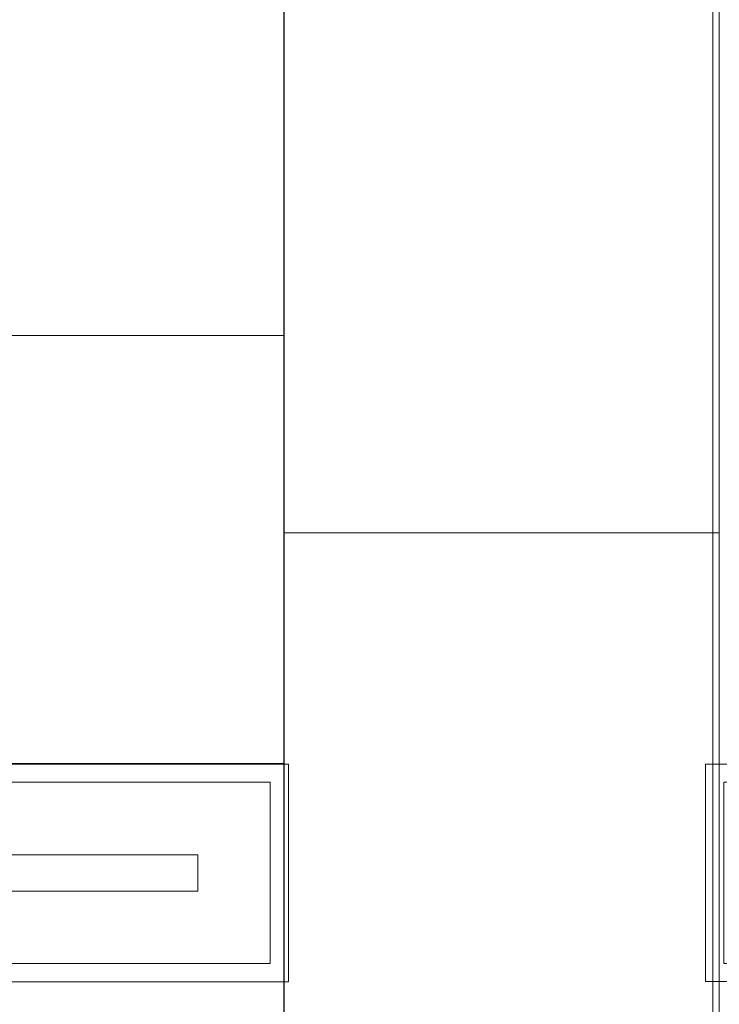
# Model space of a CAD drawing. Header units: inches. Extents: x 10 to 643, y -369 to 487.
# Tile 9 of 40: x 77 to 115, y 347 to 401. Entities that reach past the tile are written whole.
import ezdxf

# ---------------------------------------------------------------- set-up
doc = ezdxf.new("R2010")
doc.units = ezdxf.units.IN
doc.header["$MEASUREMENT"] = 0
for name, color, linetype, lineweight in [('A-CLNG', 13, 'Continuous', 9), ('A-CLNG-PATT', 13, 'Continuous', 9), ('E-LITE-EQPM', 6, 'Continuous', 9)]:
    doc.layers.add(name, color=color, linetype=linetype, lineweight=lineweight)

# ---------------------------------------------------------------- blocks, each defined once
blk = doc.blocks.new('Recessed Fluorescent Light - Default 1-5513402-Main Floor')
at = {"layer": 'E-LITE-EQPM'}
for p, q in [((-24, -6), (-24, 6)), ((-24, 6), (24, 6)), ((24, 6), (24, 0)), ((23, 5), (-23, 5)), ((-23, 5), (-23, -5)), ((23, 0), (23, 5)), ((-19, -1), (-19, 1)), ((-19, 1), (19, 1)), ((19, 1), (19, -1)), ((23, -5), (23, 0)), ((24, 0), (24, -6)), ((19, -1), (-19, -1)), ((-23, -5), (23, -5)), ((24, -6), (-24, -6))]:
    blk.add_line(p, q, dxfattribs=at)

msp = doc.modelspace()

# ---------------------------------------------------------------- hatches: boundary and pattern name
at = {"layer": 'A-CLNG-PATT', "lineweight": 18}
h = msp.add_hatch(dxfattribs=at)
h.set_pattern_fill('FP_4', color=256, style=0, pattern_type=2)
h.set_pattern_definition([(180, (-144.73, 501.864), (3e-15, 23.622), []), (90, (-144.73, 501.864), (47.244, -3e-15), [])])
h.paths.add_polyline_path([(35.992, 276.5), (91.492, 276.5), (91.453, 443), (33.992, 443), (33.992, 276.5), (34.138, 276.5)], flags=0)
h.paths.add_polyline_path([(86.249, 349.125), (44.742, 349.125), (44.742, 359.125), (90.742, 359.125), (90.742, 349.125)], flags=0)
h.paths.add_polyline_path([(57.5, 365.875), (57, 365.875), (57, 376.875), (76, 376.875), (76, 365.875), (58.5, 365.875)], flags=0)
h.paths.add_polyline_path([(90.742, 408.375), (44.742, 408.375), (44.742, 430.375), (90.742, 430.375)], flags=0)
h = msp.add_hatch(dxfattribs=at)
h.set_pattern_fill('FP_8', color=256, style=0, pattern_type=2)
h.set_pattern_definition([(270, (91.492, 325.62), (-23.622, -1e-15), []), (180, (91.49, 325.62), (6e-15, 47.244), [])])
h.paths.add_polyline_path([(91.492, 276.5), (115.492, 276.5), (115.492, 443), (91.492, 443), (91.492, 318.562)], flags=0)

# ---------------------------------------------------------------- linework, layer by layer
at = {"layer": 'A-CLNG'}
for p, q in [((91.492, 443), (91.492, 276.5)), ((115.492, 276.5), (115.492, 443.001)), ((90.742, 359.125), (44.742, 359.125)), ((90.742, 349.125), (90.742, 359.125)), ((44.742, 349.125), (90.742, 349.125))]:
    msp.add_line(p, q, dxfattribs=at)

# ---------------------------------------------------------------- block references
at = {"layer": 'E-LITE-EQPM'}
for p in [(67.742, 354.125), (138.736, 354.132)]:
    msp.add_blockref('Recessed Fluorescent Light - Default 1-5513402-Main Floor', p, dxfattribs=at)

doc.saveas('drawing.dxf')
